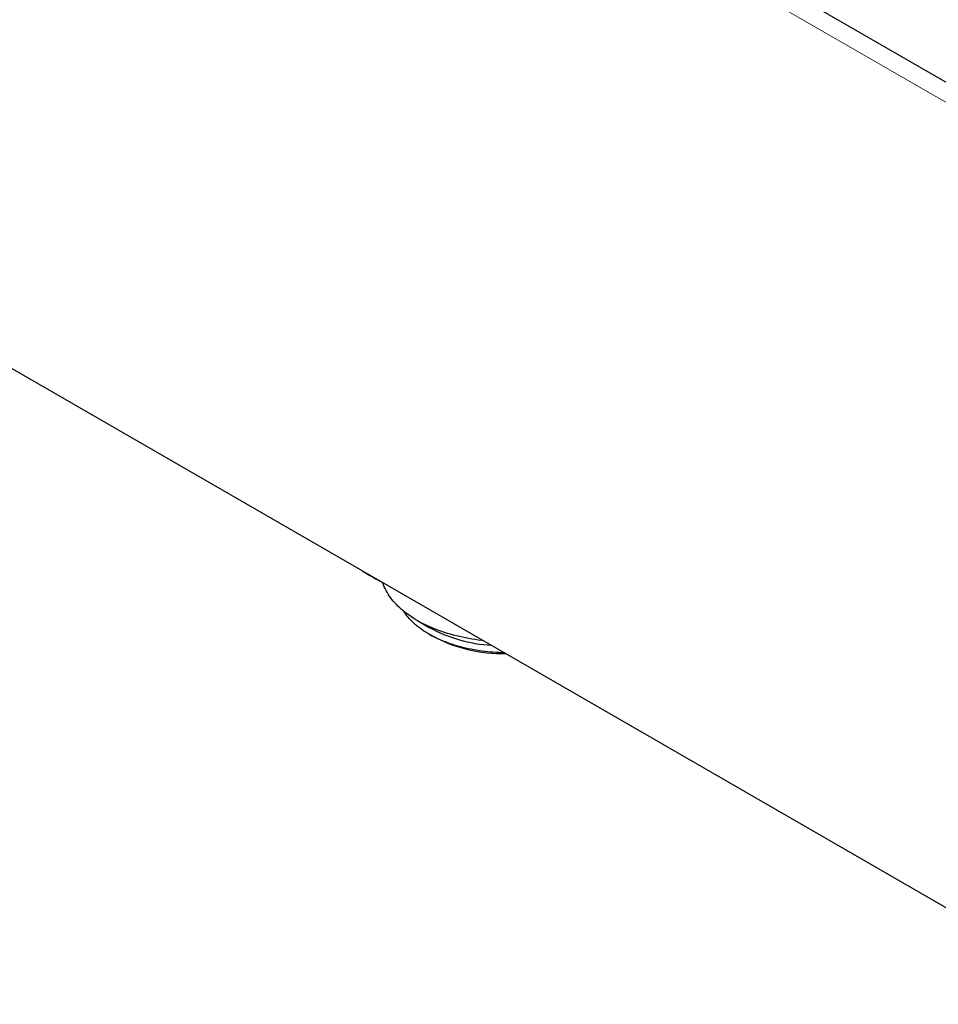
# Model space of a CAD drawing. Header units: millimetres. Extents: x 8 to 696, y 12 to 354.
# Tile 8 of 15: x 543 to 620, y 80 to 161. Entities that reach past the tile are written whole.
import ezdxf

# ---------------------------------------------------------------- set-up
doc = ezdxf.new("R2010")
doc.units = ezdxf.units.MM

msp = doc.modelspace()

# ---------------------------------------------------------------- linework, layer by layer
at = {"color": 252, "linetype": 'Continuous', "lineweight": 0}
msp.add_line((665.284, 128.568), (529.519, 206.943), dxfattribs=at)
at = {"color": 7, "linetype": 'Continuous', "lineweight": 30}
for p, q in [((668.292, 128.493), (532.528, 206.868)), ((498.494, 157.934), (634.258, 79.558)), ((576.414, 111.447), (577.388, 110.885)), ((577.388, 110.313), (577.6, 110.191))]:
    msp.add_line(p, q, dxfattribs=at)
at = {"color": 7, "linetype": 'Continuous', "lineweight": 30, "flags": 128}
for points in [[(581.914, 109.776), (581.742, 109.796), (581.474, 109.829), (581.207, 109.867), (580.943, 109.908), (580.68, 109.954), (580.419, 110.003), (580.161, 110.057), (579.905, 110.114), (579.652, 110.175), (579.402, 110.24), (579.155, 110.309), (578.911, 110.381), (578.671, 110.457), (578.434, 110.537), (578.2, 110.62), (577.971, 110.707), (577.745, 110.797), (577.524, 110.891), (577.307, 110.987), (577.094, 111.087), (576.887, 111.191), (576.683, 111.297), (576.485, 111.407), (576.292, 111.519), (576.104, 111.634), (575.921, 111.752), (575.744, 111.873), (575.572, 111.996), (575.406, 112.122), (575.245, 112.251), (575.091, 112.382), (574.942, 112.515), (574.8, 112.65), (574.663, 112.788), (574.533, 112.927), (574.41, 113.068), (574.293, 113.212), (574.182, 113.356), (574.078, 113.503), (573.981, 113.651), (573.89, 113.8), (573.806, 113.951), (573.729, 114.103), (573.659, 114.256), (573.596, 114.41), (573.54, 114.565), (573.522, 114.619)], [(583.648, 108.775), (583.433, 108.779), (583.195, 108.786), (582.958, 108.798), (582.721, 108.813), (582.485, 108.831), (582.25, 108.853), (582.016, 108.879), (581.783, 108.908), (581.551, 108.94), (581.321, 108.976), (581.093, 109.016), (580.867, 109.059), (580.643, 109.105), (580.421, 109.155), (580.201, 109.208), (579.984, 109.265), (579.769, 109.324), (579.557, 109.387), (579.348, 109.453), (579.142, 109.522), (578.94, 109.595), (578.74, 109.67), (578.544, 109.748), (578.352, 109.83), (578.164, 109.914), (577.979, 110.001), (577.799, 110.09), (577.622, 110.183), (577.45, 110.278), (577.282, 110.375), (577.119, 110.475), (576.96, 110.578), (576.806, 110.683), (576.657, 110.79), (576.512, 110.9), (576.373, 111.011), (576.239, 111.125), (576.11, 111.24), (575.986, 111.358), (575.868, 111.477), (575.755, 111.598), (575.648, 111.721), (575.546, 111.845), (575.45, 111.971), (575.359, 112.099), (575.275, 112.226)]]:
    msp.add_lwpolyline(points, dxfattribs=at)
at = {"color": 7, "linetype": 'Continuous', "lineweight": 30}
for centre, radius, start, end in [((583.349, 121.864), 12.493, 241.50435, 266.44456), ((583.55, 121.322), 12.622, 241.8745, 271.01706)]:
    msp.add_arc(centre, radius, start, end, dxfattribs=at)
msp.add_open_spline([(571.772, 115.631), (571.82, 115.599), (571.923, 115.53), (572.086, 115.425), (572.26, 115.316), (572.437, 115.209), (572.617, 115.103), (572.8, 115), (572.985, 114.898), (573.173, 114.798), (573.352, 114.705), (573.469, 114.647), (573.522, 114.621)], degree=3, knots=[0, 0, 0, 0, 0.08818, 0.191603, 0.29503, 0.398456, 0.50188, 0.605301, 0.708716, 0.812124, 0.915525, 1, 1, 1, 1], dxfattribs=at)

doc.saveas('drawing.dxf')
